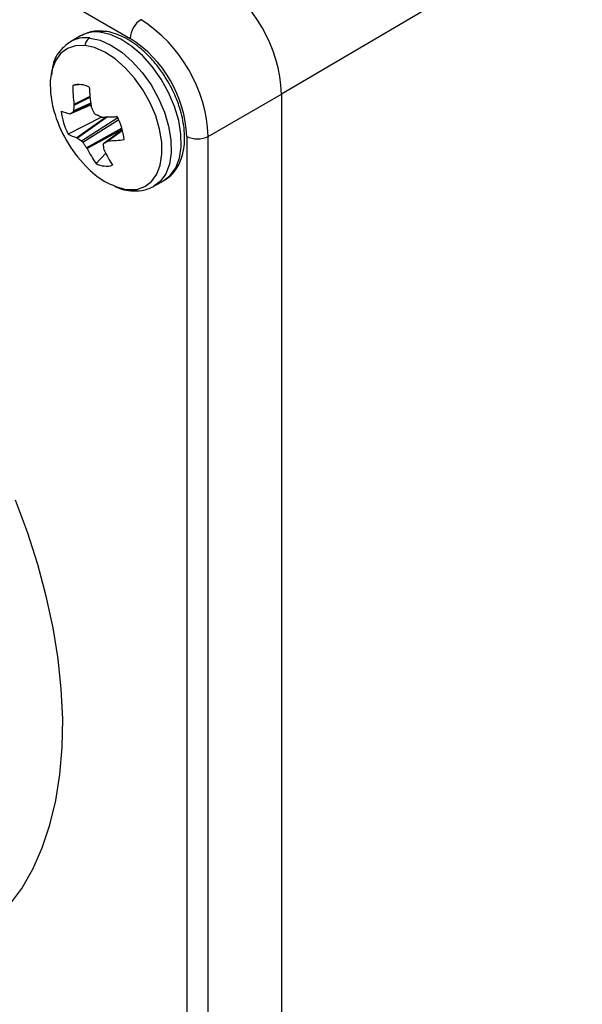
# Model space of a CAD drawing. Header units: inches. Extents: x 0 to 22, y 0 to 17.
# Tile 13 of 17: x 18.3 to 19, y 12.1 to 13.4. Entities that reach past the tile are written whole.
import ezdxf

# ---------------------------------------------------------------- set-up
doc = ezdxf.new("R2010")
doc.units = ezdxf.units.IN
doc.header["$LTSCALE"] = 2
doc.header["$MEASUREMENT"] = 0

msp = doc.modelspace()

# ---------------------------------------------------------------- linework, layer by layer
for p, q in [((17.3589, 13.9637), (18.4196, 13.3514)), ((19.0129, 13.5102), (18.6183, 13.2783)), ((18.3546, 13.3546), (18.3414, 13.347)), ((18.3523, 13.2904), (18.3443, 13.2896)), ((18.3668, 13.2753), (18.3459, 13.2648)), ((18.3669, 13.274), (18.3459, 13.2635)), ((18.5221, 13.2228), (18.6183, 13.2783)), ((18.6183, 13.2783), (18.6183, 11.5432)), ((18.3408, 13.2523), (18.3681, 13.2644)), ((18.3681, 13.2644), (18.3409, 13.2524)), ((18.368, 13.265), (18.3446, 13.2546)), ((18.3678, 13.2662), (18.3453, 13.2562)), ((18.3819, 13.2481), (18.3381, 13.2258)), ((18.3884, 13.2483), (18.3496, 13.2211)), ((18.3899, 13.2483), (18.3504, 13.2206)), ((18.4036, 13.247), (18.3558, 13.2167)), ((18.4046, 13.2447), (18.3576, 13.2149)), ((18.4035, 13.247), (18.4007, 13.2487)), ((18.4088, 13.2334), (18.3625, 13.2078)), ((18.4092, 13.232), (18.3632, 13.2067)), ((18.4094, 13.2314), (18.3853, 13.2137)), ((18.4094, 13.2314), (18.3854, 13.2138)), ((18.4095, 13.2307), (18.3903, 13.2167)), ((18.4096, 13.2303), (18.3912, 13.217)), ((18.4938, 13.2228), (18.4938, 11.4877)), ((18.5221, 11.4877), (18.5221, 13.2228)), ((18.3748, 13.1871), (18.3876, 13.2009)), ((18.4509, 13.1573), (18.4641, 13.165))]:
    msp.add_line(p, q)
at = {"flags": 128}
for points in [[(18.3665, 13.3519), (18.3801, 13.3489), (18.3943, 13.3426), (18.4086, 13.3332), (18.4224, 13.3211), (18.4354, 13.3066), (18.447, 13.2903), (18.4568, 13.2727), (18.4646, 13.2544), (18.4701, 13.236), (18.4731, 13.2181), (18.4734, 13.2014), (18.4711, 13.1865), (18.4663, 13.1737), (18.459, 13.1637), (18.4509, 13.1573)], [(18.4637, 13.1647), (18.4723, 13.1713), (18.4795, 13.1814), (18.4843, 13.1941), (18.4866, 13.2091), (18.4863, 13.2258), (18.4833, 13.2436), (18.4779, 13.262), (18.4701, 13.2803), (18.4602, 13.298), (18.4486, 13.3143), (18.4357, 13.3288), (18.4218, 13.3409), (18.4076, 13.3503), (18.3934, 13.3565), (18.3797, 13.3595)], [(18.36, 13.3421), (18.348, 13.3418), (18.3373, 13.3382), (18.3284, 13.3315), (18.3216, 13.3219), (18.317, 13.3099), (18.3148, 13.2957), (18.3151, 13.2798), (18.3173, 13.2655)], [(18.4162, 13.1529), (18.4282, 13.1533), (18.4389, 13.1569), (18.4478, 13.1636), (18.4546, 13.1731), (18.4592, 13.1852), (18.4614, 13.1994), (18.4611, 13.2152), (18.4583, 13.2321), (18.4531, 13.2496), (18.4457, 13.267), (18.4363, 13.2837), (18.4253, 13.2992), (18.413, 13.3129), (18.3999, 13.3245), (18.3864, 13.3333), (18.3729, 13.3393), (18.36, 13.3421)], [(18.3173, 13.2655), (18.3179, 13.2629), (18.3196, 13.2565)], [(18.4509, 13.1573), (18.4496, 13.1566), (18.445, 13.1546)], [(18.2606, 12.2132), (18.2773, 12.236), (18.2919, 12.2614), (18.3042, 12.2892), (18.3143, 12.3192), (18.3221, 12.3514), (18.3275, 12.3854), (18.3305, 12.4213), (18.3311, 12.4586), (18.3293, 12.4973), (18.3251, 12.5372), (18.3185, 12.5779), (18.3096, 12.6193), (18.2983, 12.6612), (18.2849, 12.7034), (18.2692, 12.7455)]]:
    msp.add_lwpolyline(points, dxfattribs=at)
for centre, radius, start, end in [((18.4272, 13.2701), 0.1913, 2.4764, 57.5236), ((18.4503, 13.35), 0.0307, 122.6055, 177.3945), ((18.331, 13.2146), 0.1913, 2.4764, 57.5236), ((18.3613, 13.3118), 0.0405, 82.5969, 119.4233), ((18.3745, 13.3194), 0.0405, 82.5969, 119.4233), ((18.3326, 13.2155), 0.1614, 2.6055, 57.3945), ((18.3525, 13.2617), 0.0291, 62.447, 106.3096), ((18.547, 13.2902), 0.2027, 180.1597, 187.2112), ((18.6013, 13.2971), 0.2355, 182.3338, 188.4359), ((18.4831, 13.3024), 0.1699, 195.6811, 224.3135), ((18.3554, 13.316), 0.0654, 246.3833, 256.6983), ((18.4145, 13.265), 0.0858, 185.9887, 207.1406), ((18.3822, 13.6076), 0.3594, 269.959, 273.2687), ((18.3263, 13.2096), 0.0858, 5.9887, 27.1406), ((18.3651, 13.2746), 0.0557, 241.0181, 253.8201), ((18.3816, 13.4667), 0.2499, 272.2084, 276.9103), ((18.508, 13.2501), 0.0307, 242.6097, 297.3903), ((18.5019, 13.2757), 0.1549, 206.4594, 214.898), ((18.5366, 13.2759), 0.167, 205.2861, 212.9588), ((18.4339, 13.2481), 0.0968, 221.6861, 259.507), ((18.3883, 13.2129), 0.0291, 242.447, 286.3096)]:
    msp.add_arc(centre, radius, start, end)
for points, knots in [([(18.3834, 13.3607), (18.3808, 13.3608), (18.3746, 13.3612), (18.3652, 13.3596), (18.359, 13.3567), (18.356, 13.3553)], [0, 0, 0, 0, 0.267834, 0.643507, 1, 1, 1, 1]), ([(18.3797, 13.3595), (18.3811, 13.3601), (18.3828, 13.3609), (18.3846, 13.3607), (18.3851, 13.3607)], [0, 0, 0, 0, 0.756494, 1, 1, 1, 1]), ([(18.4694, 13.2945), (18.4662, 13.2997), (18.4616, 13.3071), (18.454, 13.3171), (18.4471, 13.3252), (18.4385, 13.3339), (18.4291, 13.3418), (18.419, 13.3488), (18.4084, 13.3545), (18.3975, 13.3585), (18.3897, 13.3605), (18.3856, 13.3606), (18.3851, 13.3606)], [0, 0, 0, 0, 0.149165, 0.209839, 0.309797, 0.412411, 0.521396, 0.633937, 0.74906, 0.865966, 0.983818, 1, 1, 1, 1]), ([(18.3425, 13.3476), (18.3377, 13.3442), (18.3273, 13.3367), (18.3181, 13.3212), (18.317, 13.308), (18.3165, 13.3032)], [0, 0, 0, 0, 0.349765, 0.76541, 1, 1, 1, 1]), ([(18.3665, 13.3519), (18.365, 13.351), (18.3636, 13.3497), (18.3613, 13.3462), (18.3604, 13.3442), (18.36, 13.3421)], [0, 0, 0, 0, 0.5, 0.5, 1, 1, 1, 1]), ([(18.4634, 13.165), (18.4652, 13.1659), (18.4704, 13.1686), (18.4772, 13.1756), (18.4837, 13.1854), (18.4882, 13.1969), (18.4907, 13.2096), (18.4913, 13.223), (18.4902, 13.2367), (18.4876, 13.2501), (18.4842, 13.2619), (18.4802, 13.2726), (18.4756, 13.2832), (18.4716, 13.2905), (18.4694, 13.2945)], [0, 0, 0, 0, 0.051087, 0.144335, 0.239371, 0.336285, 0.433552, 0.529413, 0.622168, 0.709558, 0.792133, 0.852107, 0.918579, 1, 1, 1, 1]), ([(18.3459, 13.2635), (18.3458, 13.2623), (18.3455, 13.2598), (18.3454, 13.2574), (18.3453, 13.2562)], [0, 0, 0, 0, 0.5, 1, 1, 1, 1]), ([(18.3724, 13.2535), (18.3718, 13.2548), (18.3705, 13.2573), (18.3693, 13.2599), (18.3687, 13.2612)], [0, 0, 0, 0, 0.5, 1, 1, 1, 1]), ([(18.3446, 13.2546), (18.3439, 13.2542), (18.3427, 13.2534), (18.3415, 13.2527), (18.3409, 13.2524)], [0, 0, 0, 0, 0.5, 1, 1, 1, 1]), ([(18.3453, 13.2562), (18.3452, 13.2558), (18.3452, 13.2555), (18.3451, 13.2553), (18.345, 13.255), (18.3449, 13.2548), (18.3447, 13.2547), (18.3447, 13.2546), (18.3446, 13.2546), (18.3446, 13.2546)], [0, 0, 0, 0, 0.00002970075, 0.00002970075, 0.00002970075, 0.00005940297, 0.00005940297, 0.00005940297, 0.00006914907, 0.00006914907, 0.00006914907, 0.00006914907]), ([(18.3742, 13.2517), (18.3739, 13.2518), (18.3736, 13.252), (18.3733, 13.2523), (18.3731, 13.2525), (18.3728, 13.2528), (18.3726, 13.2532), (18.3725, 13.2533), (18.3725, 13.2534), (18.3724, 13.2535)], [0, 0, 0, 0, 0.00002970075, 0.00002970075, 0.00002970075, 0.00005940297, 0.00005940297, 0.00005940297, 0.00006914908, 0.00006914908, 0.00006914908, 0.00006914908]), ([(18.3808, 13.2485), (18.3797, 13.249), (18.3775, 13.25), (18.3753, 13.2511), (18.3742, 13.2517)], [0, 0, 0, 0, 0.5, 1, 1, 1, 1]), ([(18.3504, 13.2206), (18.3513, 13.22), (18.353, 13.2186), (18.3549, 13.2174), (18.3558, 13.2167)], [0, 0, 0, 0, 0.5, 1, 1, 1, 1]), ([(18.3558, 13.2167), (18.3561, 13.2165), (18.3563, 13.2163), (18.3566, 13.2161), (18.3568, 13.2158), (18.3571, 13.2155), (18.3573, 13.2152), (18.3574, 13.2151), (18.3575, 13.215), (18.3576, 13.2149)], [0, 0, 0, 0, 0.00002970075, 0.00002970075, 0.00002970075, 0.00005940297, 0.00005940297, 0.00005940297, 0.00006914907, 0.00006914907, 0.00006914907, 0.00006914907]), ([(18.3576, 13.2149), (18.3584, 13.2137), (18.36, 13.2113), (18.3616, 13.209), (18.3625, 13.2078)], [0, 0, 0, 0, 0.5000001, 1, 1, 1, 1]), ([(18.3847, 13.2122), (18.3847, 13.2125), (18.3847, 13.2128), (18.3848, 13.213), (18.3849, 13.2133), (18.385, 13.2135), (18.3852, 13.2137), (18.3853, 13.2137), (18.3854, 13.2138), (18.3854, 13.2138)], [0, 0, 0, 0, 0.00002970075, 0.00002970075, 0.00002970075, 0.00005940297, 0.00005940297, 0.00005940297, 0.00006914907, 0.00006914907, 0.00006914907, 0.00006914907]), ([(18.3853, 13.2056), (18.3852, 13.2067), (18.3849, 13.2089), (18.3848, 13.2111), (18.3847, 13.2122)], [0, 0, 0, 0, 0.5, 1, 1, 1, 1]), ([(18.3854, 13.2138), (18.3862, 13.2143), (18.3878, 13.2152), (18.3895, 13.2162), (18.3903, 13.2167)], [0, 0, 0, 0, 0.5, 1, 1, 1, 1]), ([(18.3994, 13.1572), (18.4023, 13.1559), (18.4095, 13.1527), (18.4165, 13.1518), (18.4207, 13.1512)], [0, 0, 0, 0, 0.404161, 1, 1, 1, 1]), ([(18.4207, 13.1512), (18.4256, 13.1511), (18.4363, 13.1508), (18.4451, 13.1547), (18.4498, 13.1567)], [0, 0, 0, 0, 0.460758, 1, 1, 1, 1]), ([(18.4207, 13.1513), (18.4199, 13.1514), (18.4184, 13.1516), (18.417, 13.1524), (18.4162, 13.1529)], [0, 0, 0, 0, 0.483283, 1, 1, 1, 1])]:
    msp.add_open_spline(points, degree=3, knots=knots)
for points in [[(18.3459, 13.2648), (18.346, 13.2643), (18.346, 13.2639), (18.3459, 13.2635)], [(18.3687, 13.2612), (18.3685, 13.2617), (18.3684, 13.2621), (18.3683, 13.2626)], [(18.3409, 13.2524), (18.3407, 13.2523), (18.3405, 13.2522), (18.3403, 13.2523)], [(18.3819, 13.2482), (18.3816, 13.2482), (18.3812, 13.2483), (18.3808, 13.2485)], [(18.3496, 13.2211), (18.3498, 13.221), (18.3501, 13.2208), (18.3504, 13.2206)], [(18.3625, 13.2078), (18.3628, 13.2075), (18.363, 13.2071), (18.3632, 13.2067)], [(18.3856, 13.2045), (18.3854, 13.2049), (18.3853, 13.2053), (18.3853, 13.2056)], [(18.3903, 13.2167), (18.3906, 13.2169), (18.3909, 13.2169), (18.3912, 13.217)]]:
    msp.add_open_spline(points, degree=3)

doc.saveas('drawing.dxf')
